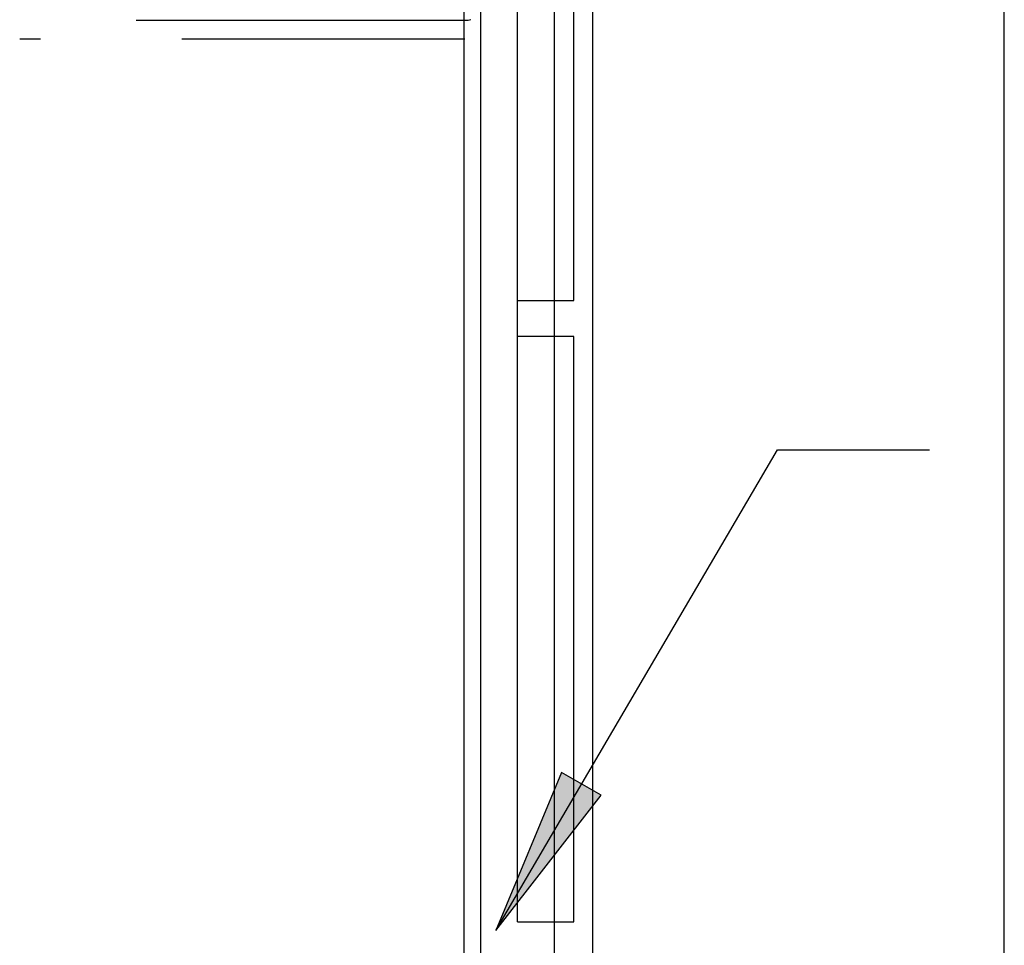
# Model space of a CAD drawing. Header units: millimetres. Extents: x 335 to 739279, y -1 to 84.
# Tile 186 of 244: x 382.09 to 383.83, y 63.87 to 65.51. Entities that reach past the tile are written whole.
import ezdxf

# ---------------------------------------------------------------- set-up
doc = ezdxf.new("R2010")
doc.units = ezdxf.units.MM
doc.header["$MEASUREMENT"] = 0
doc.linetypes.add('Dashed', pattern=[0.75, 0.5, -0.25])

msp = doc.modelspace()

# ---------------------------------------------------------------- hatches: boundary and pattern name
at = {"linetype": 'Continuous'}
msp.add_hatch(color=8, dxfattribs=at).paths.add_polyline_path([(382.9288, 63.8949), (383.1148, 64.1339), (383.1148, 64.1339), (383.0448, 64.1739), (382.9288, 63.8949), (382.9288, 63.8949)])

# ---------------------------------------------------------------- linework, layer by layer
at = {"color": 7}
for p, q in [((382.8728, 45.7409), (382.8728, 77.7009)), ((382.9018, 69.4089), (382.9018, 62.7759)), ((383.0998, 69.4089), (383.0998, 62.7759)), ((383.8278, 62.7759), (383.8278, 69.4089)), ((382.9668, 65.0089), (382.9668, 66.0439)), ((383.0318, 66.0439), (383.0318, 65.0089)), ((383.0668, 65.0089), (383.0668, 66.0439)), ((382.9668, 64.9449), (382.9668, 65.0089)), ((382.9668, 65.0089), (383.0318, 65.0089)), ((383.0318, 65.0089), (383.0668, 65.0089)), ((383.0318, 65.0089), (383.0318, 64.9449)), ((383.0318, 64.9449), (382.9668, 64.9449)), ((382.9668, 63.9099), (382.9668, 64.9449)), ((383.0668, 64.9449), (383.0318, 64.9449)), ((383.0318, 64.9449), (383.0318, 63.9099)), ((383.0668, 63.9099), (383.0668, 64.9449)), ((382.9288, 63.8949), (383.4268, 64.7449)), ((383.4268, 64.7449), (383.6958, 64.7449)), ((383.0448, 64.1739), (382.9288, 63.8949)), ((383.1148, 64.1339), (383.0448, 64.1739)), ((382.9288, 63.8949), (383.1148, 64.1339)), ((382.9668, 63.9099), (383.0318, 63.9099)), ((383.0318, 63.9099), (383.0668, 63.9099)), ((383.0318, 63.9099), (383.0318, 63.8419))]:
    msp.add_line(p, q, dxfattribs=at)
at = {"color": 8, "linetype": 'Dashed'}
for p, q in [((382.3388, 65.5039), (382.2928, 65.5039)), ((382.4198, 65.5039), (382.3388, 65.5039)), ((382.7618, 65.5039), (382.4198, 65.5039)), ((382.8468, 65.5039), (382.7618, 65.5039)), ((382.8678, 65.5039), (382.8468, 65.5039)), ((382.8738, 65.5039), (382.8678, 65.5039)), ((382.8798, 65.5039), (382.8738, 65.5039)), ((382.8848, 65.5049), (382.8798, 65.5039)), ((382.8738, 65.4709), (382.0868, 65.4709))]:
    msp.add_line(p, q, dxfattribs=at)

doc.saveas('drawing.dxf')
